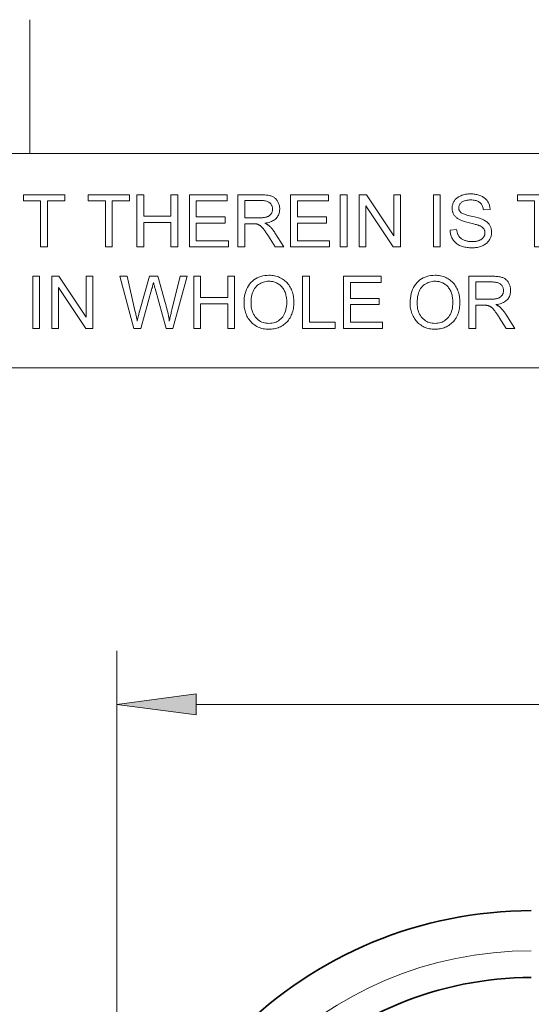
# Model space of a CAD drawing. Extents: x 1 to 211, y 3 to 294.
# Tile 22 of 31: x 55 to 74, y 257 to 294. Entities that reach past the tile are written whole.
import ezdxf

# ---------------------------------------------------------------- set-up
doc = ezdxf.new("R2010")
doc.units = 0

msp = doc.modelspace()

# ---------------------------------------------------------------- linework, layer by layer
at = {"color": 7, "lineweight": 13, "ltscale": 0.125}
msp.add_line((55.681492, 288.883942), (55.681492, 293.883942), dxfattribs=at)
at = {"color": 7, "lineweight": 13}
for p, q in [((5.716785, 288.883942), (205.716782, 288.883942)), ((205.810394, 280.871765), (5.716785, 280.871765)), ((58.931, 247.088226), (58.931, 270.294739)), ((61.905334, 268.294739), (143.456665, 268.294739))]:
    msp.add_line(p, q, dxfattribs=at)
for points in [[(56.087776, 285.390808), (56.087776, 287.110687), (55.445313, 287.110687), (55.445313, 287.34082), (56.990948, 287.34082), (56.990948, 287.110687), (56.345825, 287.110687), (56.345825, 285.390808)], [(58.508648, 285.390808), (58.508648, 287.110687), (57.866188, 287.110687), (57.866188, 287.34082), (59.411823, 287.34082), (59.411823, 287.110687), (58.766701, 287.110687), (58.766701, 285.390808)], [(59.684502, 285.390808), (59.684502, 287.34082), (59.942551, 287.34082), (59.942551, 286.54007), (60.956127, 286.54007), (60.956127, 287.34082), (61.214176, 287.34082), (61.214176, 285.390808), (60.956127, 285.390808), (60.956127, 286.309937), (59.942551, 286.309937), (59.942551, 285.390808)], [(61.649136, 285.390808), (61.649136, 287.34082), (63.059093, 287.34082), (63.059093, 287.110687), (61.907185, 287.110687), (61.907185, 286.513458), (62.985935, 286.513458), (62.985935, 286.284668), (61.907185, 286.284668), (61.907185, 285.620911), (63.104317, 285.620911), (63.104317, 285.390808)], [(63.46479, 285.390808), (63.46479, 287.34082), (64.329391, 287.34082), (64.38028, 287.340271), (64.428665, 287.338715), (64.474564, 287.33609), (64.517952, 287.332397), (64.558838, 287.327667), (64.597229, 287.321899), (64.633118, 287.315063), (64.666504, 287.30719), (64.697388, 287.298248), (64.725769, 287.288269), (64.752357, 287.276947), (64.777863, 287.264038), (64.802269, 287.249512), (64.825584, 287.233368), (64.847809, 287.215607), (64.86895, 287.196259), (64.888992, 287.175262), (64.907951, 287.15271), (64.925812, 287.12851), (64.942581, 287.102722), (64.958, 287.075836), (64.971802, 287.048401), (64.983963, 287.020386), (64.994514, 286.991821), (65.003441, 286.962708), (65.010742, 286.933044), (65.016426, 286.902802), (65.020477, 286.872009), (65.022919, 286.840668), (65.023727, 286.808746), (65.022385, 286.767914), (65.018356, 286.728363), (65.011635, 286.690125), (65.002228, 286.653168), (64.990143, 286.617554), (64.975357, 286.583221), (64.957901, 286.550171), (64.937744, 286.518463), (64.914902, 286.488037), (64.889381, 286.458923), (64.861046, 286.431488), (64.829788, 286.406128), (64.795609, 286.382874), (64.758499, 286.361664), (64.71846, 286.342529), (64.675491, 286.32547), (64.629601, 286.310486), (64.58078, 286.297607), (64.529045, 286.286774), (64.474373, 286.278015), (64.49437, 286.268188), (64.513374, 286.258392), (64.531403, 286.248596), (64.548431, 286.238861), (64.564491, 286.229126), (64.579559, 286.219452), (64.593651, 286.209778), (64.60675, 286.200134), (64.618866, 286.190521), (64.630005, 286.180908), (64.652496, 286.159637), (64.674744, 286.137329), (64.696762, 286.113983), (64.718536, 286.08963), (64.740067, 286.064209), (64.761368, 286.03775), (64.782425, 286.010254), (64.803238, 285.98172), (64.823822, 285.952148), (64.844154, 285.921539), (65.183342, 285.390808), (64.858788, 285.390808), (64.600739, 285.796509), (64.578522, 285.83078), (64.557106, 285.863434), (64.536491, 285.89444), (64.516678, 285.923767), (64.49765, 285.951477), (64.479431, 285.977509), (64.462006, 286.001892), (64.445374, 286.024658), (64.42955, 286.045746), (64.41452, 286.065186), (64.40004, 286.083252), (64.385864, 286.100189), (64.371994, 286.116028), (64.358437, 286.130737), (64.345184, 286.144348), (64.33223, 286.15683), (64.319595, 286.168182), (64.307251, 286.178406), (64.295227, 286.187531), (64.283493, 286.195557), (64.271904, 286.202759), (64.260269, 286.209534), (64.248596, 286.215851), (64.236893, 286.221741), (64.225136, 286.227142), (64.213348, 286.232086), (64.201508, 286.236603), (64.189644, 286.240662), (64.177727, 286.244263), (64.165779, 286.247437), (64.156441, 286.249207), (64.145988, 286.250763), (64.134415, 286.252167), (64.121719, 286.253387), (64.107918, 286.254395), (64.092995, 286.255249), (64.07695, 286.25589), (64.059792, 286.256378), (64.041512, 286.256653), (64.022125, 286.256744), (63.722839, 286.256744), (63.722839, 285.390808)], [(63.722839, 286.480194), (64.277512, 286.480194), (64.312119, 286.48056), (64.345184, 286.481659), (64.376709, 286.48349), (64.406693, 286.486053), (64.435135, 286.489349), (64.462029, 286.493378), (64.487381, 286.498138), (64.511192, 286.503601), (64.533463, 286.509827), (64.554184, 286.516785), (64.573654, 286.524536), (64.592171, 286.533173), (64.609726, 286.542664), (64.626328, 286.55307), (64.641968, 286.564331), (64.656654, 286.576477), (64.67038, 286.589508), (64.683151, 286.603394), (64.694962, 286.618164), (64.705818, 286.63382), (64.715675, 286.650055), (64.724487, 286.666595), (64.732277, 286.68338), (64.739021, 286.700439), (64.74472, 286.717804), (64.749397, 286.735443), (64.753021, 286.753326), (64.755623, 286.771545), (64.757172, 286.790009), (64.75769, 286.808746), (64.756691, 286.835938), (64.753677, 286.862122), (64.748657, 286.887329), (64.741631, 286.91153), (64.73259, 286.934784), (64.721542, 286.957031), (64.708481, 286.978302), (64.69342, 286.998596), (64.676346, 287.017883), (64.657272, 287.036194), (64.636017, 287.053131), (64.612442, 287.068298), (64.586533, 287.081665), (64.558304, 287.093231), (64.52774, 287.103058), (64.494858, 287.111053), (64.459641, 287.11731), (64.422096, 287.121765), (64.382233, 287.12442), (64.340027, 287.125336), (63.722839, 287.125336)], [(65.433411, 285.390808), (65.433411, 287.34082), (66.843369, 287.34082), (66.843369, 287.110687), (65.69146, 287.110687), (65.69146, 286.513458), (66.77021, 286.513458), (66.77021, 286.284668), (65.69146, 286.284668), (65.69146, 285.620911), (66.888596, 285.620911), (66.888596, 285.390808)], [(67.288971, 285.390808), (67.288971, 287.34082), (67.54702, 287.34082), (67.54702, 285.390808)], [(67.999268, 285.390808), (67.999268, 287.34082), (68.263969, 287.34082), (69.288185, 285.809814), (69.288185, 287.34082), (69.535599, 287.34082), (69.535599, 285.390808), (69.270889, 285.390808), (68.246674, 286.923126), (68.246674, 285.390808)], [(70.769974, 285.390808), (70.769974, 287.34082), (71.028023, 287.34082), (71.028023, 285.390808)], [(71.395142, 286.017303), (71.638557, 286.038605), (71.642479, 286.009857), (71.647308, 285.982178), (71.653069, 285.955536), (71.659737, 285.929932), (71.667328, 285.905396), (71.675835, 285.881927), (71.685257, 285.859497), (71.695595, 285.838104), (71.706856, 285.81778), (71.719032, 285.798492), (71.732368, 285.78009), (71.747101, 285.762421), (71.763229, 285.745453), (71.780754, 285.729218), (71.799675, 285.713715), (71.819992, 285.698883), (71.841713, 285.684814), (71.864822, 285.671448), (71.889328, 285.658783), (71.91523, 285.646851), (71.942169, 285.635864), (71.969765, 285.626038), (71.998032, 285.61734), (72.026962, 285.609833), (72.056564, 285.603455), (72.086823, 285.598267), (72.117744, 285.594208), (72.149338, 285.591309), (72.181595, 285.589569), (72.214516, 285.588989), (72.243698, 285.589447), (72.272194, 285.590759), (72.299995, 285.592957), (72.327103, 285.596039), (72.353516, 285.599976), (72.379242, 285.604797), (72.404274, 285.610504), (72.428619, 285.617096), (72.452263, 285.624542), (72.475227, 285.632904), (72.497261, 285.641998), (72.518135, 285.651764), (72.537857, 285.66217), (72.556419, 285.673218), (72.573822, 285.684937), (72.590073, 285.697296), (72.605156, 285.710327), (72.619095, 285.723999), (72.631874, 285.738312), (72.643486, 285.753265), (72.653976, 285.768707), (72.663361, 285.784424), (72.671638, 285.800415), (72.678818, 285.816681), (72.684891, 285.833252), (72.689857, 285.850067), (72.693726, 285.867188), (72.69648, 285.884583), (72.698143, 285.902252), (72.698692, 285.920197), (72.698158, 285.938324), (72.696564, 285.955994), (72.693901, 285.973175), (72.690178, 285.989899), (72.685387, 286.006165), (72.679535, 286.021973), (72.672615, 286.037292), (72.664635, 286.052155), (72.655594, 286.066559), (72.645485, 286.080505), (72.634155, 286.093964), (72.621437, 286.107025), (72.607338, 286.119629), (72.59185, 286.131775), (72.574989, 286.143494), (72.55674, 286.154785), (72.537102, 286.165649), (72.516083, 286.176056), (72.493683, 286.186005), (72.469902, 286.195557), (72.452309, 286.201996), (72.430901, 286.209137), (72.405701, 286.216949), (72.376694, 286.225464), (72.343872, 286.234619), (72.307251, 286.244476), (72.26683, 286.255005), (72.222603, 286.266205), (72.174568, 286.278076), (72.122734, 286.290649), (72.070602, 286.303497), (72.021698, 286.316162), (71.976006, 286.328705), (71.93354, 286.341095), (71.894279, 286.353333), (71.858246, 286.365448), (71.825432, 286.37738), (71.795837, 286.389191), (71.769463, 286.400848), (71.7463, 286.412354), (71.719078, 286.427338), (71.693283, 286.443024), (71.668907, 286.459442), (71.645958, 286.476532), (71.624428, 286.494324), (71.604324, 286.512848), (71.58564, 286.532043), (71.568382, 286.551971), (71.552551, 286.572601), (71.538132, 286.593933), (71.525116, 286.615875), (71.513474, 286.638336), (71.503197, 286.661316), (71.494293, 286.684814), (71.486755, 286.708832), (71.480591, 286.733368), (71.4758, 286.758423), (71.472374, 286.783966), (71.470314, 286.810059), (71.469635, 286.83667), (71.470467, 286.866028), (71.472984, 286.894958), (71.477173, 286.923523), (71.48304, 286.951721), (71.490585, 286.979492), (71.499802, 287.006927), (71.510696, 287.033936), (71.523262, 287.060577), (71.537514, 287.086823), (71.553429, 287.112701), (71.570961, 287.137726), (71.590034, 287.16156), (71.610657, 287.184143), (71.632813, 287.205475), (71.656517, 287.225586), (71.681763, 287.244446), (71.708557, 287.262085), (71.736885, 287.278473), (71.766762, 287.29364), (71.79818, 287.307556), (71.830727, 287.32019), (71.863998, 287.331482), (71.89798, 287.341461), (71.932686, 287.350128), (71.968109, 287.357422), (72.00425, 287.363434), (72.0411, 287.368073), (72.078682, 287.371399), (72.116982, 287.373383), (72.155991, 287.374054), (72.198837, 287.373352), (72.240669, 287.371277), (72.281471, 287.367767), (72.321243, 287.362885), (72.360001, 287.356598), (72.397728, 287.348907), (72.434441, 287.339844), (72.470116, 287.329376), (72.504776, 287.317505), (72.538406, 287.30423), (72.570763, 287.289612), (72.601593, 287.273651), (72.630882, 287.256409), (72.658653, 287.237823), (72.684891, 287.217926), (72.709595, 287.196716), (72.732773, 287.174194), (72.754425, 287.15036), (72.774544, 287.125183), (72.793129, 287.098724), (72.810135, 287.071228), (72.825478, 287.042999), (72.83918, 287.014069), (72.851234, 286.984436), (72.861633, 286.954071), (72.870384, 286.922974), (72.877495, 286.891174), (72.882942, 286.858643), (72.886749, 286.825409), (72.888901, 286.791443), (72.641495, 286.772827), (72.636551, 286.808899), (72.629707, 286.84317), (72.620964, 286.875641), (72.610313, 286.906281), (72.597763, 286.93512), (72.583313, 286.962128), (72.566956, 286.987366), (72.548698, 287.010773), (72.528549, 287.032379), (72.506485, 287.052155), (72.482376, 287.070099), (72.45607, 287.086151), (72.427574, 287.100342), (72.396881, 287.11261), (72.363991, 287.122986), (72.328911, 287.1315), (72.291634, 287.138092), (72.252159, 287.142822), (72.210495, 287.14566), (72.166634, 287.146606), (72.121078, 287.145752), (72.078072, 287.143188), (72.037598, 287.138885), (71.999672, 287.132874), (71.964279, 287.125153), (71.931435, 287.115723), (71.901123, 287.104553), (71.87336, 287.091705), (71.848129, 287.077118), (71.825447, 287.060822), (71.805099, 287.043304), (71.786896, 287.025085), (71.770836, 287.006165), (71.75692, 286.986542), (71.74514, 286.966217), (71.735504, 286.94516), (71.728012, 286.923431), (71.722649, 286.90097), (71.719437, 286.877838), (71.718369, 286.853973), (71.719131, 286.833344), (71.721405, 286.813416), (71.725189, 286.794281), (71.730499, 286.775879), (71.737328, 286.758209), (71.745667, 286.741272), (71.755524, 286.725098), (71.766891, 286.709686), (71.779785, 286.695007), (71.794189, 286.681061), (71.811485, 286.66745), (71.833588, 286.653778), (71.860489, 286.640045), (71.892197, 286.626251), (71.928703, 286.612396), (71.970009, 286.59845), (72.016113, 286.584442), (72.067032, 286.570374), (72.122742, 286.556244), (72.183258, 286.542053), (72.244202, 286.528015), (72.301186, 286.514313), (72.354225, 286.500977), (72.40332, 286.488007), (72.448456, 286.475372), (72.489647, 286.463135), (72.526886, 286.451233), (72.560165, 286.439697), (72.5895, 286.428497), (72.614891, 286.417694), (72.648048, 286.401581), (72.679428, 286.384613), (72.709023, 286.366821), (72.736839, 286.348206), (72.762871, 286.328735), (72.787117, 286.308411), (72.809586, 286.287292), (72.830269, 286.265289), (72.849167, 286.242493), (72.866287, 286.218842), (72.881706, 286.194397), (72.8955, 286.16922), (72.907669, 286.143311), (72.918221, 286.116669), (72.927147, 286.089294), (72.934441, 286.061218), (72.940132, 286.032379), (72.944183, 286.002808), (72.946617, 285.972504), (72.947426, 285.941498), (72.946533, 285.910553), (72.943863, 285.879944), (72.939407, 285.849731), (72.933174, 285.819855), (72.925148, 285.790344), (72.915344, 285.7612), (72.903763, 285.732422), (72.890396, 285.703979), (72.875244, 285.675903), (72.858307, 285.648193), (72.839706, 285.621277), (72.81955, 285.595581), (72.797836, 285.571106), (72.774559, 285.547852), (72.749733, 285.525818), (72.723351, 285.505005), (72.695412, 285.485443), (72.665916, 285.467072), (72.634865, 285.449951), (72.602257, 285.434052), (72.568451, 285.419495), (72.533806, 285.406494), (72.498322, 285.39502), (72.462006, 285.385101), (72.424843, 285.376678), (72.386848, 285.369781), (72.348015, 285.364441), (72.308342, 285.360626), (72.267838, 285.358307), (72.226486, 285.357544), (72.1744, 285.358337), (72.124039, 285.360626), (72.075394, 285.364502), (72.028458, 285.369904), (71.983238, 285.376831), (71.939735, 285.385315), (71.897949, 285.395355), (71.857872, 285.406921), (71.819527, 285.420044), (71.782883, 285.434692), (71.747871, 285.450897), (71.714409, 285.468689), (71.68248, 285.488007), (71.6521, 285.508881), (71.62326, 285.531311), (71.59597, 285.555298), (71.570221, 285.580841), (71.546013, 285.607941), (71.523338, 285.636597), (71.50222, 285.666809), (71.482834, 285.698212), (71.465378, 285.730408), (71.449844, 285.763428), (71.436241, 285.797272), (71.424576, 285.831909), (71.414833, 285.867371), (71.407013, 285.903656), (71.401131, 285.940704), (71.397171, 285.978607)], [(74.552917, 285.390808), (74.552917, 287.110687), (73.910454, 287.110687), (73.910454, 287.34082), (75.456093, 287.34082), (75.456093, 287.110687), (74.810966, 287.110687), (74.810966, 285.390808)], [(55.792484, 282.347412), (55.792484, 284.297424), (56.050533, 284.297424), (56.050533, 282.347412)], [(56.502785, 282.347412), (56.502785, 284.297424), (56.767483, 284.297424), (57.791698, 282.766418), (57.791698, 284.297424), (58.039108, 284.297424), (58.039108, 282.347412), (57.774406, 282.347412), (56.750191, 283.87973), (56.750191, 282.347412)], [(59.57011, 282.347412), (59.052681, 284.297424), (59.317383, 284.297424), (59.614006, 283.019135), (59.623451, 282.979004), (59.632626, 282.938904), (59.641537, 282.898865), (59.650185, 282.858887), (59.658566, 282.818939), (59.666679, 282.779083), (59.674526, 282.739258), (59.682106, 282.699463), (59.689423, 282.65976), (59.696472, 282.620087), (59.710758, 282.679962), (59.72382, 282.734528), (59.735661, 282.783813), (59.746277, 282.82782), (59.755665, 282.866516), (59.763832, 282.899902), (59.770775, 282.928009), (59.776497, 282.950836), (59.780991, 282.968353), (59.784264, 282.98056), (60.155376, 284.297424), (60.466629, 284.297424), (60.745964, 283.310455), (60.766392, 283.237457), (60.785652, 283.165344), (60.803745, 283.094116), (60.820663, 283.023773), (60.836411, 282.954285), (60.85099, 282.885712), (60.864399, 282.817993), (60.876633, 282.751129), (60.887703, 282.685181), (60.897598, 282.620087), (60.905273, 282.657623), (60.913399, 282.696228), (60.921978, 282.735931), (60.931015, 282.776733), (60.940498, 282.818604), (60.950432, 282.861603), (60.960823, 282.90567), (60.971661, 282.950836), (60.982956, 282.99707), (60.994701, 283.044403), (61.300636, 284.297424), (61.560013, 284.297424), (61.025295, 282.347412), (60.776554, 282.347412), (60.36554, 283.833191), (60.355591, 283.868988), (60.346493, 283.901947), (60.338245, 283.932007), (60.330853, 283.959167), (60.324306, 283.98349), (60.318611, 284.004944), (60.313766, 284.023499), (60.309776, 284.039215), (60.306637, 284.052032), (60.304352, 284.061981), (60.298275, 284.035492), (60.292278, 284.009827), (60.286354, 283.984955), (60.280514, 283.960876), (60.274757, 283.937592), (60.269077, 283.915131), (60.263477, 283.893433), (60.257957, 283.872559), (60.252518, 283.852478), (60.247154, 283.833191), (59.833481, 282.347412)], [(61.80875, 282.347412), (61.80875, 284.297424), (62.066803, 284.297424), (62.066803, 283.496674), (63.080376, 283.496674), (63.080376, 284.297424), (63.338425, 284.297424), (63.338425, 282.347412), (63.080376, 282.347412), (63.080376, 283.266541), (62.066803, 283.266541), (62.066803, 282.347412)], [(63.689583, 283.29715), (63.692192, 283.39212), (63.700012, 283.48291), (63.713047, 283.569458), (63.731297, 283.651825), (63.754761, 283.72995), (63.78344, 283.803833), (63.817329, 283.873535), (63.856441, 283.939026), (63.900761, 284.000275), (63.950294, 284.057312), (64.003952, 284.109497), (64.060638, 284.156189), (64.120361, 284.197418), (64.183121, 284.233124), (64.248917, 284.263336), (64.317734, 284.288055), (64.389587, 284.307281), (64.464478, 284.321014), (64.542397, 284.329254), (64.623352, 284.332001), (64.676819, 284.330719), (64.729233, 284.326843), (64.780571, 284.320374), (64.830856, 284.31134), (64.880066, 284.299744), (64.928223, 284.285553), (64.975311, 284.268768), (65.021332, 284.24942), (65.066284, 284.227478), (65.110184, 284.202972), (65.152512, 284.176147), (65.192787, 284.147278), (65.230995, 284.116394), (65.267143, 284.083466), (65.301224, 284.048523), (65.333252, 284.011505), (65.363213, 283.972473), (65.391113, 283.931396), (65.416946, 283.888306), (65.440727, 283.84317), (65.462341, 283.796387), (65.481674, 283.748383), (65.498734, 283.699127), (65.513512, 283.648651), (65.526024, 283.596924), (65.536255, 283.543976), (65.54422, 283.489777), (65.549904, 283.434326), (65.553314, 283.377655), (65.554459, 283.319763), (65.553261, 283.261047), (65.549667, 283.203613), (65.543678, 283.1474), (65.535301, 283.092468), (65.524521, 283.038757), (65.51136, 282.986298), (65.495789, 282.93512), (65.477837, 282.885162), (65.457489, 282.836456), (65.434738, 282.789032), (65.409805, 282.743347), (65.382866, 282.699921), (65.353935, 282.658783), (65.323013, 282.619934), (65.290085, 282.583344), (65.255173, 282.549042), (65.218262, 282.516998), (65.179352, 282.487244), (65.138451, 282.459747), (65.095551, 282.43454), (65.051315, 282.411652), (65.006378, 282.391205), (64.960754, 282.373138), (64.914444, 282.357483), (64.867432, 282.344238), (64.819733, 282.333405), (64.771347, 282.324982), (64.72226, 282.31897), (64.672485, 282.315369), (64.622025, 282.314148), (64.567535, 282.315491), (64.514221, 282.319489), (64.462082, 282.326141), (64.411118, 282.335449), (64.361313, 282.347412), (64.312683, 282.36203), (64.265221, 282.379333), (64.218933, 282.399292), (64.173813, 282.421906), (64.129868, 282.447174), (64.087555, 282.474762), (64.047348, 282.504272), (64.009232, 282.535736), (63.973225, 282.569122), (63.93932, 282.604462), (63.907516, 282.641754), (63.877815, 282.680969), (63.850216, 282.722137), (63.824715, 282.765259), (63.801315, 282.810303), (63.780087, 282.856598), (63.761097, 282.903412), (63.744335, 282.950775), (63.729805, 282.998657), (63.717518, 283.047058), (63.707462, 283.096008), (63.699638, 283.145508), (63.694054, 283.195526), (63.690701, 283.246063)], [(63.955616, 283.293152), (63.957512, 283.224152), (63.963196, 283.158142), (63.972672, 283.095123), (63.985943, 283.035095), (64.003006, 282.978058), (64.023849, 282.924042), (64.048492, 282.872986), (64.07692, 282.824951), (64.109146, 282.779877), (64.145157, 282.737823), (64.184036, 282.69928), (64.224838, 282.664795), (64.267563, 282.634369), (64.312225, 282.608002), (64.35881, 282.585663), (64.407333, 282.567413), (64.457779, 282.553223), (64.510147, 282.543091), (64.564461, 282.536987), (64.620689, 282.534973), (64.677917, 282.537018), (64.733086, 282.543152), (64.786194, 282.553406), (64.837234, 282.567749), (64.886215, 282.586182), (64.933136, 282.608704), (64.977997, 282.635345), (65.020798, 282.666077), (65.061539, 282.700897), (65.100204, 282.739807), (65.135971, 282.782501), (65.167969, 282.828613), (65.196198, 282.878143), (65.220665, 282.931122), (65.241371, 282.987549), (65.258308, 283.047394), (65.271484, 283.110657), (65.280899, 283.177368), (65.286545, 283.247498), (65.288422, 283.321075), (65.287621, 283.368103), (65.285202, 283.41391), (65.281181, 283.458496), (65.275551, 283.501862), (65.268311, 283.544037), (65.259453, 283.585022), (65.248993, 283.624756), (65.236923, 283.6633), (65.223244, 283.700623), (65.207947, 283.736755), (65.191116, 283.771484), (65.172775, 283.804596), (65.152962, 283.836121), (65.131653, 283.866058), (65.108856, 283.894379), (65.084564, 283.921112), (65.058792, 283.946259), (65.031517, 283.969788), (65.002762, 283.99173), (64.972519, 284.012085), (64.941139, 284.03067), (64.909012, 284.047302), (64.876129, 284.061951), (64.842476, 284.074677), (64.808075, 284.085419), (64.772919, 284.094208), (64.736984, 284.101074), (64.70031, 284.105957), (64.662872, 284.108887), (64.62468, 284.109863), (64.570641, 284.107971), (64.518127, 284.102325), (64.467155, 284.092926), (64.417709, 284.079742), (64.369789, 284.062805), (64.323402, 284.042114), (64.278534, 284.017639), (64.235214, 283.98941), (64.193405, 283.957397), (64.153137, 283.921631), (64.115616, 283.88147), (64.082031, 283.836273), (64.052399, 283.786041), (64.026726, 283.730743), (64.004997, 283.67041), (63.987221, 283.605042), (63.973389, 283.534637), (63.963516, 283.459167), (63.957588, 283.378693)], [(65.87635, 282.347412), (65.87635, 284.297424), (66.134399, 284.297424), (66.134399, 282.577515), (67.094772, 282.577515), (67.094772, 282.347412)], [(67.407349, 282.347412), (67.407349, 284.297424), (68.817314, 284.297424), (68.817314, 284.067291), (67.665405, 284.067291), (67.665405, 283.470062), (68.744156, 283.470062), (68.744156, 283.241272), (67.665405, 283.241272), (67.665405, 282.577515), (68.862534, 282.577515), (68.862534, 282.347412)], [(69.8974, 283.29715), (69.900002, 283.39212), (69.907822, 283.48291), (69.92086, 283.569458), (69.939102, 283.651825), (69.96257, 283.72995), (69.991249, 283.803833), (70.025146, 283.873535), (70.064255, 283.939026), (70.108566, 284.000275), (70.158104, 284.057312), (70.211761, 284.109497), (70.268456, 284.156189), (70.328171, 284.197418), (70.39093, 284.233124), (70.456726, 284.263336), (70.525543, 284.288055), (70.597397, 284.307281), (70.672287, 284.321014), (70.750206, 284.329254), (70.831161, 284.332001), (70.884628, 284.330719), (70.937042, 284.326843), (70.988388, 284.320374), (71.038666, 284.31134), (71.087875, 284.299744), (71.136032, 284.285553), (71.183121, 284.268768), (71.229141, 284.24942), (71.274101, 284.227478), (71.317993, 284.202972), (71.360329, 284.176147), (71.400597, 284.147278), (71.438805, 284.116394), (71.474953, 284.083466), (71.509041, 284.048523), (71.541061, 284.011505), (71.571022, 283.972473), (71.598923, 283.931396), (71.624763, 283.888306), (71.648537, 283.84317), (71.670143, 283.796387), (71.689484, 283.748383), (71.706535, 283.699127), (71.721321, 283.648651), (71.733833, 283.596924), (71.744072, 283.543976), (71.752029, 283.489777), (71.757713, 283.434326), (71.761124, 283.377655), (71.762268, 283.319763), (71.76107, 283.261047), (71.757477, 283.203613), (71.751488, 283.1474), (71.743111, 283.092468), (71.732338, 283.038757), (71.71917, 282.986298), (71.703606, 282.93512), (71.685646, 282.885162), (71.665298, 282.836456), (71.642555, 282.789032), (71.617615, 282.743347), (71.590675, 282.699921), (71.561745, 282.658783), (71.530815, 282.619934), (71.497894, 282.583344), (71.462982, 282.549042), (71.426071, 282.516998), (71.387161, 282.487244), (71.34626, 282.459747), (71.30336, 282.43454), (71.259117, 282.411652), (71.214188, 282.391205), (71.168564, 282.373138), (71.122253, 282.357483), (71.075241, 282.344238), (71.027542, 282.333405), (70.979156, 282.324982), (70.930069, 282.31897), (70.880295, 282.315369), (70.829834, 282.314148), (70.775345, 282.315491), (70.722031, 282.319489), (70.669891, 282.326141), (70.618927, 282.335449), (70.569122, 282.347412), (70.520493, 282.36203), (70.473038, 282.379333), (70.426743, 282.399292), (70.381622, 282.421906), (70.337677, 282.447174), (70.295364, 282.474762), (70.255157, 282.504272), (70.217041, 282.535736), (70.18103, 282.569122), (70.147125, 282.604462), (70.115326, 282.641754), (70.085625, 282.680969), (70.058029, 282.722137), (70.032524, 282.765259), (70.009125, 282.810303), (69.9879, 282.856598), (69.968903, 282.903412), (69.952148, 282.950775), (69.937614, 282.998657), (69.925323, 283.047058), (69.915268, 283.096008), (69.907448, 283.145508), (69.901863, 283.195526), (69.898514, 283.246063)], [(70.163422, 283.293152), (70.165321, 283.224152), (70.171005, 283.158142), (70.180481, 283.095123), (70.193756, 283.035095), (70.210815, 282.978058), (70.231659, 282.924042), (70.256302, 282.872986), (70.284729, 282.824951), (70.316956, 282.779877), (70.352966, 282.737823), (70.391846, 282.69928), (70.432648, 282.664795), (70.475372, 282.634369), (70.520035, 282.608002), (70.566628, 282.585663), (70.615143, 282.567413), (70.665588, 282.553223), (70.717957, 282.543091), (70.77227, 282.536987), (70.828499, 282.534973), (70.885727, 282.537018), (70.940903, 282.543152), (70.994003, 282.553406), (71.045044, 282.567749), (71.094032, 282.586182), (71.140945, 282.608704), (71.185806, 282.635345), (71.228607, 282.666077), (71.269348, 282.700897), (71.308022, 282.739807), (71.343781, 282.782501), (71.375778, 282.828613), (71.404007, 282.878143), (71.428474, 282.931122), (71.449181, 282.987549), (71.466118, 283.047394), (71.479294, 283.110657), (71.488708, 283.177368), (71.494354, 283.247498), (71.496239, 283.321075), (71.49543, 283.368103), (71.493011, 283.41391), (71.488991, 283.458496), (71.48336, 283.501862), (71.47612, 283.544037), (71.467262, 283.585022), (71.456802, 283.624756), (71.444733, 283.6633), (71.431053, 283.700623), (71.415764, 283.736755), (71.398918, 283.771484), (71.380592, 283.804596), (71.360771, 283.836121), (71.339462, 283.866058), (71.316666, 283.894379), (71.292374, 283.921112), (71.266594, 283.946259), (71.239334, 283.969788), (71.210571, 283.99173), (71.180328, 284.012085), (71.148956, 284.03067), (71.116821, 284.047302), (71.083939, 284.061951), (71.050285, 284.074677), (71.015884, 284.085419), (70.980728, 284.094208), (70.944794, 284.101074), (70.908127, 284.105957), (70.870682, 284.108887), (70.832489, 284.109863), (70.778458, 284.107971), (70.725945, 284.102325), (70.674965, 284.092926), (70.625519, 284.079742), (70.577599, 284.062805), (70.531212, 284.042114), (70.486351, 284.017639), (70.443024, 283.98941), (70.401215, 283.957397), (70.360947, 283.921631), (70.323425, 283.88147), (70.289841, 283.836273), (70.260208, 283.786041), (70.234535, 283.730743), (70.212807, 283.67041), (70.19503, 283.605042), (70.181198, 283.534637), (70.171326, 283.459167), (70.165398, 283.378693)], [(72.098793, 282.347412), (72.098793, 284.297424), (72.963394, 284.297424), (73.014282, 284.296875), (73.062675, 284.295319), (73.108566, 284.292694), (73.151955, 284.289001), (73.192841, 284.284271), (73.231232, 284.278503), (73.26712, 284.271667), (73.300507, 284.263794), (73.33139, 284.254852), (73.359772, 284.244873), (73.38636, 284.233551), (73.411865, 284.220642), (73.436272, 284.206116), (73.459587, 284.189972), (73.481819, 284.172211), (73.502953, 284.152863), (73.523003, 284.131866), (73.541954, 284.109314), (73.559814, 284.085114), (73.576591, 284.059326), (73.592003, 284.03244), (73.605804, 284.005005), (73.617973, 283.97699), (73.628517, 283.948425), (73.637444, 283.919312), (73.644745, 283.889648), (73.650429, 283.859406), (73.65448, 283.828613), (73.656921, 283.797272), (73.65773, 283.76535), (73.65638, 283.724518), (73.652359, 283.684967), (73.645638, 283.646729), (73.63623, 283.609772), (73.624146, 283.574158), (73.609367, 283.539825), (73.591904, 283.506775), (73.571747, 283.475067), (73.548912, 283.444641), (73.523384, 283.415527), (73.495049, 283.388092), (73.463791, 283.362732), (73.429611, 283.339478), (73.392502, 283.318268), (73.352463, 283.299133), (73.309494, 283.282074), (73.263603, 283.26709), (73.21479, 283.254211), (73.163048, 283.243378), (73.108376, 283.234619), (73.128372, 283.224792), (73.147377, 283.214996), (73.165405, 283.2052), (73.182442, 283.195465), (73.198494, 283.18573), (73.213562, 283.176056), (73.227654, 283.166382), (73.240753, 283.156738), (73.252869, 283.147125), (73.264008, 283.137512), (73.286499, 283.116241), (73.308754, 283.093933), (73.330765, 283.070587), (73.352539, 283.046234), (73.374077, 283.020813), (73.39537, 282.994354), (73.416428, 282.966858), (73.437241, 282.938324), (73.457825, 282.908752), (73.478157, 282.878143), (73.817345, 282.347412), (73.49279, 282.347412), (73.234741, 282.753113), (73.212532, 282.787384), (73.191109, 282.820038), (73.170494, 282.851044), (73.150673, 282.880371), (73.131653, 282.908081), (73.113434, 282.934113), (73.096008, 282.958496), (73.079376, 282.981262), (73.063553, 283.00235), (73.048523, 283.02179), (73.034042, 283.039856), (73.019867, 283.056793), (73.006004, 283.072632), (72.992439, 283.087341), (72.979187, 283.100952), (72.96624, 283.113434), (72.953598, 283.124786), (72.941254, 283.13501), (72.92923, 283.144135), (72.917503, 283.152161), (72.905907, 283.159363), (72.894272, 283.166138), (72.882607, 283.172455), (72.870895, 283.178345), (72.859138, 283.183746), (72.847351, 283.18869), (72.835518, 283.193207), (72.823647, 283.197266), (72.811729, 283.200867), (72.799782, 283.204041), (72.790443, 283.205811), (72.779991, 283.207367), (72.768417, 283.208771), (72.75573, 283.209991), (72.74192, 283.210999), (72.726997, 283.211853), (72.710953, 283.212494), (72.693794, 283.212982), (72.675514, 283.213257), (72.656128, 283.213348), (72.356842, 283.213348), (72.356842, 282.347412)], [(72.356842, 283.436798), (72.911514, 283.436798), (72.946121, 283.437164), (72.979195, 283.438263), (73.010712, 283.440094), (73.040703, 283.442657), (73.069138, 283.445953), (73.096031, 283.449982), (73.121384, 283.454742), (73.145195, 283.460205), (73.167465, 283.466431), (73.188187, 283.473389), (73.207657, 283.48114), (73.226173, 283.489777), (73.243736, 283.499268), (73.26033, 283.509674), (73.275978, 283.520935), (73.290657, 283.533081), (73.30439, 283.546112), (73.317162, 283.559998), (73.328972, 283.574768), (73.339821, 283.590424), (73.349678, 283.606659), (73.358498, 283.623199), (73.36628, 283.639984), (73.373024, 283.657043), (73.378731, 283.674408), (73.3834, 283.692047), (73.387024, 283.70993), (73.389626, 283.728149), (73.391182, 283.746613), (73.391701, 283.76535), (73.390694, 283.792542), (73.38768, 283.818726), (73.38266, 283.843933), (73.375633, 283.868134), (73.366592, 283.891388), (73.355545, 283.913635), (73.342491, 283.934906), (73.327423, 283.9552), (73.310349, 283.974487), (73.291275, 283.992798), (73.27002, 284.009735), (73.246445, 284.024902), (73.220543, 284.038269), (73.192314, 284.049835), (73.161751, 284.059662), (73.12886, 284.067657), (73.093643, 284.073914), (73.056099, 284.078369), (73.016235, 284.081024), (72.97403, 284.08194), (72.356842, 284.08194)], [(61.905334, 268.68631), (58.931, 268.294739), (61.905334, 267.903168)]]:
    msp.add_lwpolyline(points, close=True, dxfattribs=at)
at = {"color": 7, "lineweight": 35}
for radius in [15.499564, 15.499564, 12.999564]:
    msp.add_arc((74.430565, 245.088226), radius, 90.000003, 180.000005, dxfattribs=at)
at = {"color": 7, "lineweight": 13}
msp.add_arc((74.430565, 245.088226), 13.999564, 90.000003, 179.999995, dxfattribs=at)
msp.add_solid([(61.905334, 268.68631), (58.931, 268.294739), (61.905334, 268.68631), (61.905334, 267.903168)], dxfattribs=at)

doc.saveas('drawing.dxf')
